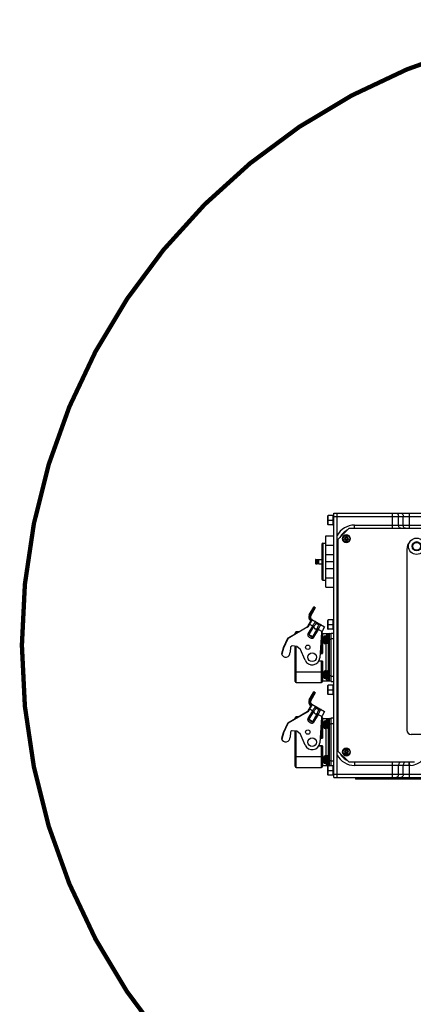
# Model space of a CAD drawing. Header units: millimetres. Extents: x 0 to 1189, y 0 to 841.
# Tile 25 of 88: x 468 to 540, y 100 to 281. Entities that reach past the tile are written whole.
import ezdxf

# ---------------------------------------------------------------- set-up
doc = ezdxf.new("R2010")
doc.units = ezdxf.units.MM
doc.header["$LTSCALE"] = 65.395
doc.layers.get('0').update_dxf_attribs({"linetype": 'CONTINUOUS'})
doc.layers.add('02___PRT_ALL_AXES', color=7, linetype='CONTINUOUS')
doc.layers.add('03___PRT_ALL_CURVES', color=7, linetype='CONTINUOUS')

msp = doc.modelspace()

# ---------------------------------------------------------------- linework, layer by layer
at = {"color": 7, "linetype": 'Continuous'}
for p, q in [((525.2223, 141.8533), (525.2223, 190.4533)), ((525.2223, 190.4533), (550.9302, 190.4533)), ((525.8223, 141.8533), (525.8223, 190.4533)), ((524.0623, 189.8783), (524.0623, 188.4283)), ((525.0545, 190.0033), (524.1873, 190.0033)), ((525.0545, 188.3033), (524.1873, 188.3033)), ((526.0223, 185.6533), (528.0223, 187.6533)), ((528.0223, 187.6533), (543.3039, 187.6533)), ((523.0223, 184.7533), (523.0223, 178.3533)), ((523.2223, 184.9533), (523.7223, 184.9533)), ((523.7223, 176.8533), (523.7223, 186.2533)), ((523.7223, 186.2533), (525.2223, 186.2533)), ((526.0223, 146.6533), (526.0223, 185.6533)), ((527.3491, 186.0533), (527.1759, 185.7533)), ((527.1759, 185.7533), (527.3491, 185.4533)), ((527.6955, 186.0533), (527.3491, 186.0533)), ((527.3491, 185.4533), (527.6955, 185.4533)), ((527.8687, 185.7533), (527.6955, 186.0533)), ((527.6955, 185.4533), (527.8687, 185.7533)), ((523.7223, 184.5533), (525.2223, 184.5533)), ((523.7223, 182.8533), (525.2223, 182.8533)), ((538.6223, 183.8118), (538.6223, 150.5533)), ((521.8223, 181.8533), (521.8223, 181.2533)), ((521.9223, 181.9533), (522.2223, 181.9533)), ((521.9223, 181.1533), (522.2223, 181.1533)), ((522.2223, 181.1533), (522.2223, 181.9533)), ((522.4223, 181.8533), (522.2223, 181.8533)), ((522.4223, 181.2533), (522.2223, 181.2533)), ((522.4223, 181.9533), (522.4223, 181.1533)), ((522.4223, 181.9533), (523.0223, 181.9533)), ((522.4223, 181.1533), (523.0223, 181.1533)), ((523.7223, 181.5533), (525.2223, 181.5533)), ((523.7223, 180.2533), (525.2223, 180.2533)), ((523.2223, 178.1533), (523.7223, 178.1533)), ((523.7223, 178.5533), (525.2223, 178.5533)), ((523.7223, 176.8533), (525.2223, 176.8533)), ((520.7137, 171.7524), (521.5337, 173.1727)), ((521.7935, 173.0227), (520.9735, 171.6024)), ((521.6157, 173.1947), (521.7716, 173.1047)), ((521.1265, 170.8675), (520.3833, 169.5802)), ((521.1565, 170.9194), (523.4948, 169.5694)), ((524.0623, 170.6783), (524.0623, 169.2283)), ((525.0545, 170.8033), (524.1873, 170.8033)), ((520.3101, 169.507), (516.7739, 167.4653)), ((518.1223, 168.2438), (518.1223, 168.4033)), ((518.7449, 168.6033), (518.3223, 168.6033)), ((522.9773, 168.4772), (522.6181, 163.845)), ((523.4948, 169.5694), (523.1083, 168.8999)), ((523.1223, 168.4033), (523.1223, 164.6933)), ((525.0545, 169.1033), (524.1873, 169.1033)), ((524.7223, 159.5033), (524.7223, 168.4033)), ((524.7223, 168.4033), (525.2223, 168.4033)), ((516.6926, 167.3766), (515.894, 165.664)), ((523.1223, 168.3033), (524.7223, 168.3033)), ((523.3003, 167.2733), (523.3616, 167.2733)), ((523.3616, 167.0333), (523.3003, 167.0333)), ((523.3575, 167.6333), (523.3673, 167.6675)), ((523.3575, 167.6333), (523.3616, 167.6333)), ((523.3575, 166.6733), (523.3673, 166.639)), ((523.3616, 166.6733), (523.3575, 166.6733)), ((523.6165, 167.8533), (523.8023, 167.8533)), ((523.8423, 167.8133), (523.8423, 166.4933)), ((524.0623, 167.8133), (523.8423, 167.8133)), ((524.0623, 167.1533), (523.8423, 167.1533)), ((524.0623, 167.0749), (523.8423, 167.0749)), ((524.0623, 166.4533), (524.0623, 167.8533)), ((524.2223, 167.8533), (524.0623, 167.8533)), ((524.2223, 159.8033), (524.2223, 168.1033)), ((515.8821, 165.6313), (515.6077, 164.6072)), ((515.894, 165.664), (515.8821, 165.6313)), ((517.2651, 165.8041), (517.1835, 164.8709)), ((517.3385, 165.9421), (517.4225, 166.0101)), ((518.481, 165.9417), (517.5727, 166.0532)), ((518.1223, 159.5033), (518.1223, 165.9857)), ((518.481, 165.9417), (519.0343, 165.5247)), ((519.9336, 163.4062), (519.0343, 165.5247)), ((523.6165, 166.4533), (523.8023, 166.4533)), ((524.0623, 166.4933), (523.8423, 166.4933)), ((524.2223, 166.4533), (524.0623, 166.4533)), ((523.0823, 163.2533), (522.4287, 163.2533)), ((522.6808, 164.6533), (523.0823, 164.6533)), ((523.1223, 163.2133), (523.1223, 159.5033)), ((523.3575, 161.2333), (523.3673, 161.2675)), ((523.3575, 161.2333), (523.3616, 161.2333)), ((523.6165, 161.4533), (523.8023, 161.4533)), ((523.8423, 161.4133), (523.8423, 160.0933)), ((524.0623, 161.4133), (523.8423, 161.4133)), ((524.0623, 160.0533), (524.0623, 161.4533)), ((524.2223, 161.4533), (524.0623, 161.4533)), ((518.3223, 159.3033), (522.9223, 159.3033)), ((523.1223, 159.6033), (524.7223, 159.6033)), ((523.3003, 160.8733), (523.3616, 160.8733)), ((523.3616, 160.6333), (523.3003, 160.6333)), ((523.3575, 160.2733), (523.3673, 160.239)), ((523.3616, 160.2733), (523.3575, 160.2733)), ((523.6165, 160.0533), (523.8023, 160.0533)), ((524.0623, 160.7533), (523.8423, 160.7533)), ((524.0623, 160.6749), (523.8423, 160.6749)), ((524.0623, 160.0933), (523.8423, 160.0933)), ((524.2223, 160.0533), (524.0623, 160.0533)), ((524.7223, 159.5033), (525.2223, 159.5033)), ((520.7137, 156.1524), (521.5337, 157.5727)), ((521.6157, 157.5947), (521.7716, 157.5047)), ((524.0623, 158.6783), (524.0623, 157.2283)), ((525.0545, 158.8033), (524.1873, 158.8033)), ((521.7935, 157.4227), (520.9735, 156.0024)), ((525.0545, 157.1033), (524.1873, 157.1033)), ((520.3101, 153.907), (516.7739, 151.8653)), ((521.1265, 155.2675), (520.3833, 153.9802)), ((521.1565, 155.3194), (523.4948, 153.9694)), ((523.4948, 153.9694), (523.1083, 153.2999)), ((518.1223, 152.6438), (518.1223, 152.8033)), ((518.7449, 153.0033), (518.3223, 153.0033)), ((522.9773, 152.8772), (522.6181, 148.245)), ((523.1223, 152.8033), (523.1223, 149.0933)), ((523.1223, 152.7033), (524.7223, 152.7033)), ((523.3575, 152.0333), (523.3673, 152.0675)), ((523.6165, 152.2533), (523.8023, 152.2533)), ((523.8423, 152.2133), (523.8423, 150.8933)), ((524.0623, 152.2133), (523.8423, 152.2133)), ((524.0623, 150.8533), (524.0623, 152.2533)), ((524.2223, 152.2533), (524.0623, 152.2533)), ((524.2223, 144.2033), (524.2223, 152.5033)), ((524.7223, 144.0033), (524.7223, 152.8033)), ((524.7223, 152.8033), (525.2223, 152.8033)), ((516.6926, 151.7766), (515.894, 150.064)), ((517.3385, 150.3421), (517.4225, 150.4101)), ((518.481, 150.3417), (517.5727, 150.4532)), ((518.1223, 143.9033), (518.1223, 150.3857)), ((518.481, 150.3417), (519.0343, 149.9247)), ((523.3003, 151.6733), (523.3616, 151.6733)), ((523.3616, 151.4333), (523.3003, 151.4333)), ((523.3575, 152.0333), (523.3616, 152.0333)), ((523.3575, 151.0733), (523.3673, 151.039)), ((523.3616, 151.0733), (523.3575, 151.0733)), ((523.6165, 150.8533), (523.8023, 150.8533)), ((524.0623, 151.5533), (523.8423, 151.5533)), ((524.0623, 151.4749), (523.8423, 151.4749)), ((524.0623, 150.8933), (523.8423, 150.8933)), ((524.2223, 150.8533), (524.0623, 150.8533)), ((515.8821, 150.0313), (515.6077, 149.0072)), ((515.894, 150.064), (515.8821, 150.0313)), ((517.2651, 150.2041), (517.1835, 149.2709)), ((519.9336, 147.8062), (519.0343, 149.9247)), ((522.6808, 149.0533), (523.0823, 149.0533)), ((562.1939, 149.7533), (539.4223, 149.7533)), ((523.0823, 147.6533), (522.4287, 147.6533)), ((523.1223, 147.6133), (523.1223, 143.9033)), ((528.0223, 144.6533), (526.0223, 146.6533)), ((527.3491, 146.8533), (527.1759, 146.5533)), ((527.6955, 146.8533), (527.3491, 146.8533)), ((527.8687, 146.5533), (527.6955, 146.8533)), ((523.3003, 145.2733), (523.3616, 145.2733)), ((523.3616, 145.0333), (523.3003, 145.0333)), ((523.3575, 145.6333), (523.3673, 145.6675)), ((523.3575, 145.6333), (523.3616, 145.6333)), ((523.6165, 145.8533), (523.8023, 145.8533)), ((523.8423, 145.8133), (523.8423, 144.4933)), ((524.0623, 145.8133), (523.8423, 145.8133)), ((524.0623, 145.1533), (523.8423, 145.1533)), ((524.0623, 145.0749), (523.8423, 145.0749)), ((524.0623, 144.4533), (524.0623, 145.8533)), ((524.2223, 145.8533), (524.0623, 145.8533)), ((527.1759, 146.5533), (527.3491, 146.2533)), ((527.3491, 146.2533), (527.6955, 146.2533)), ((527.6955, 146.2533), (527.8687, 146.5533)), ((518.3223, 143.7033), (522.9223, 143.7033)), ((525.0545, 144.0033), (523.1223, 144.0033)), ((523.3575, 144.6733), (523.3673, 144.639)), ((523.3616, 144.6733), (523.3575, 144.6733)), ((523.6165, 144.4533), (523.8023, 144.4533)), ((524.0623, 144.4933), (523.8423, 144.4933)), ((524.2223, 144.4533), (524.0623, 144.4533)), ((524.0623, 143.8783), (524.0623, 142.4283)), ((540.0223, 144.6533), (528.0223, 144.6533)), ((525.0545, 142.3033), (524.1873, 142.3033)), ((525.2223, 141.8533), (550.8881, 141.8533)), ((529.2223, 141.8533), (529.2223, 141.5533)), ((544.2223, 141.5533), (529.2223, 141.5533))]:
    msp.add_line(p, q, dxfattribs=at)
at = {"color": 9, "linetype": 'Continuous'}
for p, q in [((535.9595, 187.6533), (535.9595, 190.4533)), ((539.085, 187.6533), (539.085, 190.4533)), ((524.0623, 189.1533), (525.0623, 189.1533)), ((524.1873, 188.3033), (524.1873, 190.0033)), ((525.2223, 189.8533), (550.4433, 189.8533)), ((529.0223, 187.6533), (529.0223, 188.2533)), ((529.0223, 188.2533), (548.3266, 188.2533)), ((537.0909, 188.2533), (537.0909, 189.8533)), ((537.9536, 188.2533), (537.9536, 189.8533)), ((523.2223, 184.9533), (523.2223, 178.1533)), ((526.8223, 185.7533), (526.9223, 185.7533)), ((527.2223, 185.7533), (527.8223, 185.7533)), ((528.2223, 185.7533), (528.1223, 185.7533)), ((539.5723, 184.3533), (539.6973, 184.3533)), ((521.9223, 181.9533), (521.9223, 181.1533)), ((520.7787, 171.7449), (521.6157, 173.1947)), ((521.7716, 173.1047), (520.9346, 171.6549)), ((521.5022, 172.9982), (521.6581, 172.9082)), ((521.2085, 170.8894), (520.4353, 169.5502)), ((520.7694, 171.7283), (520.7787, 171.7449)), ((520.7964, 170.9757), (520.9026, 171.1594)), ((520.9026, 171.1594), (520.908, 171.144)), ((521.7712, 170.5646), (521.7744, 170.5481)), ((521.9369, 170.3846), (521.9328, 170.3892)), ((524.1873, 169.1033), (524.1873, 170.8033)), ((520.3401, 169.455), (516.8039, 167.4133)), ((518.3223, 168.3593), (518.3223, 168.6033)), ((520.3401, 169.455), (520.3101, 169.507)), ((520.4353, 169.5502), (520.3833, 169.5802)), ((521.2712, 169.6985), (520.4512, 168.2783)), ((521.4683, 169.5847), (520.6483, 168.1644)), ((521.4683, 169.5847), (520.6565, 170.0534)), ((521.363, 167.7518), (522.183, 169.1721)), ((521.5602, 167.638), (522.3802, 169.0582)), ((523.0174, 168.6904), (522.183, 169.1721)), ((522.622, 169.9822), (522.5873, 169.9906)), ((522.6475, 169.9765), (522.622, 169.9822)), ((522.8643, 169.9189), (522.8802, 169.9243)), ((524.0623, 169.9533), (525.0623, 169.9533)), ((516.747, 167.3513), (515.9484, 165.6387)), ((516.747, 167.3513), (516.6926, 167.3766)), ((516.8039, 167.4133), (516.7739, 167.4653)), ((520.4512, 168.2783), (521.5602, 167.638)), ((523.1223, 166.6033), (522.832, 166.6033)), ((522.9223, 167.7679), (522.9223, 164.6533)), ((523.1223, 166.7033), (523.3537, 166.7033)), ((523.3673, 167.6675), (523.3673, 166.639)), ((523.6165, 167.8533), (523.6165, 166.4533)), ((523.8023, 167.8533), (523.8023, 166.4533)), ((523.8229, 167.8451), (523.8232, 167.8503)), ((524.0545, 167.8753), (524.0424, 167.8695)), ((524.0574, 167.8767), (524.0545, 167.8753)), ((524.2223, 167.3033), (524.7223, 167.3033)), ((524.4223, 159.6033), (524.4223, 168.3033)), ((524.7223, 167.4033), (525.2223, 167.4033)), ((515.94, 165.6157), (515.6404, 164.4976)), ((515.94, 165.6157), (515.8821, 165.6313)), ((515.9484, 165.6387), (515.894, 165.664)), ((518.3223, 159.3033), (518.3223, 165.9612)), ((523.8223, 161.4479), (523.8223, 166.4586)), ((523.1223, 163.2133), (522.4099, 163.2133)), ((522.6839, 164.6933), (523.1223, 164.6933)), ((522.9223, 159.3033), (522.9223, 163.2533)), ((518.1223, 161.3033), (523.1223, 161.3033)), ((523.1223, 161.2033), (523.3537, 161.2033)), ((523.3673, 161.2675), (523.3673, 160.239)), ((523.6165, 161.4533), (523.6165, 160.0533)), ((523.8023, 161.4533), (523.8023, 160.0533)), ((524.0545, 160.0313), (524.0424, 160.0371)), ((524.0574, 160.0298), (524.0545, 160.0313)), ((524.2223, 160.6033), (524.7223, 160.6033)), ((524.7223, 160.5033), (525.2223, 160.5033)), ((520.7787, 156.1449), (521.6157, 157.5947)), ((521.7716, 157.5047), (520.9346, 156.0549)), ((524.0623, 157.9533), (525.0623, 157.9533)), ((524.1873, 157.1033), (524.1873, 158.8033)), ((520.7694, 156.1283), (520.7787, 156.1449)), ((521.5022, 157.3982), (521.6581, 157.3082)), ((520.3401, 153.855), (516.8039, 151.8133)), ((520.3401, 153.855), (520.3101, 153.907)), ((520.4353, 153.9502), (520.3833, 153.9802)), ((521.2085, 155.2894), (520.4353, 153.9502)), ((521.2712, 154.0985), (520.4512, 152.6783)), ((521.4683, 153.9847), (520.6483, 152.5644)), ((521.4683, 153.9847), (520.6565, 154.4534)), ((520.7964, 155.3757), (520.9026, 155.5594)), ((520.9026, 155.5594), (520.908, 155.544)), ((521.7712, 154.9646), (521.7744, 154.9481)), ((521.9369, 154.7846), (521.9328, 154.7892)), ((522.622, 154.3822), (522.5873, 154.3906)), ((522.6475, 154.3765), (522.622, 154.3822)), ((522.8643, 154.3189), (522.8802, 154.3243)), ((518.3223, 152.7593), (518.3223, 153.0033)), ((520.4512, 152.6783), (521.5602, 152.038)), ((521.363, 152.1518), (522.183, 153.5721)), ((521.5602, 152.038), (522.3802, 153.4582)), ((522.183, 153.5721), (523.0174, 153.0904)), ((522.9223, 152.1679), (522.9223, 149.0533)), ((523.3673, 152.0675), (523.3673, 151.039)), ((523.6165, 152.2533), (523.6165, 150.8533)), ((523.8023, 152.2533), (523.8023, 150.8533)), ((523.8229, 152.2451), (523.8232, 152.2503)), ((524.0545, 152.2753), (524.0424, 152.2695)), ((524.0574, 152.2767), (524.0545, 152.2753)), ((524.4223, 144.0033), (524.4223, 152.7033)), ((516.747, 151.7513), (515.9484, 150.0387)), ((516.747, 151.7513), (516.6926, 151.7766)), ((516.8039, 151.8133), (516.7739, 151.8653)), ((518.3223, 143.7033), (518.3223, 150.3612)), ((523.1223, 151.0033), (522.832, 151.0033)), ((523.1223, 151.1033), (523.3537, 151.1033)), ((523.8223, 145.8479), (523.8223, 150.8586)), ((524.2223, 151.7033), (524.7223, 151.7033)), ((524.7223, 151.8033), (525.2223, 151.8033)), ((515.94, 150.0157), (515.6404, 148.8976)), ((515.94, 150.0157), (515.8821, 150.0313)), ((515.9484, 150.0387), (515.894, 150.064)), ((522.6839, 149.0933), (523.1223, 149.0933)), ((523.1223, 147.6133), (522.4099, 147.6133)), ((522.9223, 143.7033), (522.9223, 147.6533)), ((518.1223, 145.7033), (523.1223, 145.7033)), ((523.1223, 145.6033), (523.3537, 145.6033)), ((523.3673, 145.6675), (523.3673, 144.639)), ((523.6165, 145.8533), (523.6165, 144.4533)), ((523.8023, 145.8533), (523.8023, 144.4533)), ((524.2223, 145.0033), (524.7223, 145.0033)), ((524.7223, 144.9033), (525.2223, 144.9033)), ((526.8223, 146.5533), (526.9223, 146.5533)), ((527.2223, 146.5533), (527.8223, 146.5533)), ((528.2223, 146.5533), (528.1223, 146.5533)), ((524.0545, 144.4313), (524.0424, 144.4371)), ((524.0574, 144.4298), (524.0545, 144.4313)), ((524.0623, 143.1533), (525.0623, 143.1533)), ((524.1873, 142.3033), (524.1873, 144.0033)), ((529.0223, 144.6533), (529.0223, 144.0533)), ((538.9846, 144.0533), (529.0223, 144.0533)), ((535.9595, 141.8533), (535.9595, 144.6533)), ((537.0909, 142.4533), (537.0909, 144.0533)), ((537.9536, 142.4533), (537.9536, 144.0533)), ((539.0746, 144.6537), (539.085, 144.0538)), ((539.085, 141.8533), (539.085, 144.0538)), ((525.2223, 142.4533), (550.4339, 142.4533)), ((529.6223, 141.8533), (529.6223, 141.5533))]:
    msp.add_line(p, q, dxfattribs=at)
at = {"color": 2, "linetype": 'Continuous', "const_width": 0.8}
msp.add_lwpolyline([(467.9223, 166.1533, 1), (697.1223, 166.1533, 1)], format="xyb", close=True, dxfattribs=at)
at = {"color": 7, "linetype": 'Continuous'}
for centre, radius in [((527.5223, 185.7533), 0.7), ((527.5223, 185.7533), 0.3), ((540.4223, 184.3533), 1.5), ((540.4223, 184.3533), 0.85), ((527.5223, 146.5533), 0.7), ((527.5223, 146.5533), 0.3)]:
    msp.add_circle(centre, radius, dxfattribs=at)
at = {"color": 9, "linetype": 'Continuous'}
for centre, radius in [((527.5223, 185.7533), 0.6), ((540.4223, 184.3533), 0.725), ((527.5223, 146.5533), 0.6)]:
    msp.add_circle(centre, radius, dxfattribs=at)
at = {"color": 7, "linetype": 'Continuous'}
for centre, radius, start, end in [((524.1873, 189.8783), 0.125, 90, 180), ((524.1873, 188.4283), 0.125, 180, 270), ((529.0223, 184.6533), 3, 115.572033, 154.428328), ((523.2223, 184.7533), 0.2, 90, 180), ((540.6223, 183.8118), 2, 136.473841, 180), ((521.9223, 181.8533), 0.1, 90, 180), ((521.9223, 181.2533), 0.1, 180, 270), ((523.2223, 178.3533), 0.2, 180, 270), ((521.5857, 173.1427), 0.06, 60, 150), ((521.7416, 173.0527), 0.06, 330, 60), ((521.4065, 171.3524), 0.8, 150, 239.999703), ((521.4065, 171.3524), 0.5, 149.996524, 240), ((521.1785, 170.8375), 0.06, 60, 150), ((521.5712, 170.2182), 0.4, 25.308368, 60.000607), ((522.5882, 170.6991), 0.725, 205.307869, 274.692131), ((524.1873, 170.6783), 0.125, 90, 180), ((518.3223, 168.4033), 0.2, 90, 180), ((520.2101, 169.6802), 0.2, 300, 330), ((522.6802, 169.5779), 0.4, 59.999219, 94.691489), ((523.9743, 168.3999), 1, 150, 175.566023), ((522.9223, 168.4033), 0.2, 0, 69.254987), ((524.1873, 169.2283), 0.125, 180, 270), ((516.8739, 167.2921), 0.2, 120, 155), ((525.0923, 167.1533), 1.796, 164.49864, 176.168911), ((525.0923, 167.1533), 1.796, 183.831089, 195.50136), ((525.0923, 167.1533), 1.7348, 176.033601, 183.966399), ((523.6165, 167.5933), 0.26, 90, 163.39846), ((523.6165, 166.7133), 0.26, 196.60154, 270), ((523.8023, 167.8133), 0.04, 0, 90), ((524.4223, 168.1033), 0.2, 90, 180), ((516.3886, 164.781), 0.8, 192.549244, 6.453216), ((516.0753, 165.5795), 0.2, 155, 165), ((517.4644, 165.7867), 0.2, 129, 175), ((517.5484, 165.8547), 0.2, 83, 129), ((523.8023, 166.4933), 0.04, 270, 360), ((521.2223, 163.9533), 1.4, 203, 355.566023), ((523.0823, 164.6933), 0.04, 270, 360), ((523.0823, 163.2133), 0.04, 0, 90), ((525.0923, 160.7533), 1.796, 164.49864, 176.168911), ((523.6165, 161.1933), 0.26, 90, 163.39846), ((523.8023, 161.4133), 0.04, 0, 90), ((518.3223, 159.5033), 0.2, 180, 270), ((522.9223, 159.5033), 0.2, 270, 360), ((525.0923, 160.7533), 1.796, 183.831089, 195.50136), ((525.0923, 160.7533), 1.7348, 176.033601, 183.966399), ((523.6165, 160.3133), 0.26, 196.60154, 270), ((523.8023, 160.0933), 0.04, 270, 360), ((524.4223, 159.8033), 0.2, 180, 270), ((521.5857, 157.5427), 0.06, 60, 150), ((521.7416, 157.4527), 0.06, 330, 60), ((524.1873, 158.6783), 0.125, 90, 180), ((521.4065, 155.7524), 0.8, 150, 239.999703), ((521.4065, 155.7524), 0.5, 149.996524, 240), ((524.1873, 157.2283), 0.125, 180, 270), ((520.2101, 154.0802), 0.2, 300, 330), ((521.1785, 155.2375), 0.06, 60, 150), ((521.5712, 154.6182), 0.4, 25.308368, 60.000607), ((522.5882, 155.0991), 0.725, 205.307869, 274.692131), ((522.6802, 153.9779), 0.4, 59.999219, 94.691489), ((518.3223, 152.8033), 0.2, 90, 180), ((523.9743, 152.7999), 1, 150, 175.566023), ((522.9223, 152.8033), 0.2, 0, 69.254987), ((523.6165, 151.9933), 0.26, 90, 163.39846), ((523.8023, 152.2133), 0.04, 0, 90), ((524.4223, 152.5033), 0.2, 90, 180), ((516.8739, 151.6921), 0.2, 120, 155), ((517.4644, 150.1867), 0.2, 129, 175), ((517.5484, 150.2547), 0.2, 83, 129), ((525.0923, 151.5533), 1.796, 164.49864, 176.168911), ((525.0923, 151.5533), 1.796, 183.831089, 195.50136), ((525.0923, 151.5533), 1.7348, 176.033601, 183.966399), ((523.6165, 151.1133), 0.26, 196.60154, 270), ((523.8023, 150.8933), 0.04, 270, 360), ((539.4223, 150.5533), 0.8, 180, 270), ((516.3886, 149.181), 0.8, 192.549244, 6.453216), ((516.0753, 149.9795), 0.2, 155, 165), ((523.0823, 149.0933), 0.04, 270, 360), ((521.2223, 148.3533), 1.4, 203, 355.566023), ((523.0823, 147.6133), 0.04, 0, 90), ((525.0923, 145.1533), 1.796, 164.49864, 176.168911), ((525.0923, 145.1533), 1.796, 183.831089, 195.50136), ((525.0923, 145.1533), 1.7348, 176.033601, 183.966399), ((523.6165, 145.5933), 0.26, 90, 163.39846), ((523.8023, 145.8133), 0.04, 0, 90), ((529.0223, 147.6533), 3, 205.572033, 244.428328), ((518.3223, 143.9033), 0.2, 180, 270), ((522.9223, 143.9033), 0.2, 270, 360), ((523.6165, 144.7133), 0.26, 196.60154, 270), ((523.8023, 144.4933), 0.04, 270, 360), ((524.1873, 143.8783), 0.125, 90, 180), ((524.4223, 144.2033), 0.2, 180, 270), ((524.1873, 142.4283), 0.125, 180, 270)]:
    msp.add_arc(centre, radius, start, end, dxfattribs=at)
at = {"color": 9, "linetype": 'Continuous'}
for centre, radius, start, end in [((529.0223, 184.6533), 3.6, 90, 152.73637), ((520.2101, 169.6802), 0.26, 300, 330), ((516.8739, 167.2921), 0.14, 120, 155), ((516.0753, 165.5795), 0.14, 155, 165), ((520.2101, 154.0802), 0.26, 300, 330), ((516.8739, 151.6921), 0.14, 120, 155), ((516.0753, 149.9795), 0.14, 155, 165), ((539.0223, 147.6533), 3.6, 270.998616, 360), ((529.0223, 147.6533), 3.6, 207.263624, 270)]:
    msp.add_arc(centre, radius, start, end, dxfattribs=at)
for points, start_tangent, end_tangent in [([(536.6666, 190.4533), (536.829, 190.4076), (536.9666, 190.2775), (537.0586, 190.0829), (537.0909, 189.8533)], (1, 0), (0, -1)), ([(537.5294, 190.4533), (537.6917, 190.4076), (537.8294, 190.2775), (537.9214, 190.0829), (537.9536, 189.8533)], (1, 0), (0, -1)), ([(537.5152, 187.6533), (537.3528, 187.6989), (537.2152, 187.829), (537.1232, 188.0237), (537.0909, 188.2533)], (-1, 0), (0, 1)), ([(538.3779, 187.6533), (538.2156, 187.6989), (538.0779, 187.829), (537.9859, 188.0237), (537.9536, 188.2533)], (-1, 0), (0, 1)), ([(526.0223, 184.6518), (525.9304, 184.6533), (525.8223, 184.6518)], (-0.99873301, 0.05032264), (-0.99999231, -0.00392119)), ([(521.4373, 173.0057), (521.4617, 173.0128), (521.4814, 173.0079), (521.5022, 172.9982)], (0.5, 0.8660254), (0.8660254, -0.5)), ([(521.6971, 172.8557), (521.6911, 172.8804), (521.677, 172.895), (521.6581, 172.9082)], (0.5, 0.8660254), (-0.8660254, 0.5)), ([(520.7964, 170.9757), (520.7271, 171.1139), (520.6873, 171.2676), (520.6816, 171.4301), (520.7123, 171.5927), (520.7694, 171.7283)], (-0.53926284, 0.84213751), (0.47739313, 0.87868982)), ([(520.7137, 171.7524), (520.751, 171.7569), (520.7787, 171.7449)], (0.5, 0.8660254), (0.8660254, -0.5)), ([(520.733, 170.9209), (520.7496, 170.9443), (520.7716, 170.9609), (520.7964, 170.9757)], (-0.5392139, 0.84216885), (0.88679503, 0.46216293)), ([(520.9992, 170.7489), (520.9563, 170.7827), (520.9095, 170.8254), (520.8656, 170.8735), (520.8277, 170.9243), (520.7964, 170.9757)], (-0.79806495, 0.60257144), (-0.47987954, 0.87733439)), ([(520.9346, 171.6549), (520.8828, 171.5348), (520.8604, 171.4059), (520.8679, 171.2782), (520.9026, 171.1594)], (-0.49988772, -0.86609022), (0.38431408, -0.92320241)), ([(520.945, 171.1602), (520.923, 171.1642), (520.9026, 171.1596)], (-0.38425706, 0.92322615), (-0.95744521, -0.28861508)), ([(520.908, 171.144), (520.9431, 171.0673), (520.9927, 170.9954), (521.044, 170.9418), (521.0892, 170.9048)], (0.33992391, -0.94045294), (0.79776516, -0.60296828)), ([(520.9735, 171.6024), (520.9588, 171.6369), (520.9346, 171.6549)], (0.5, 0.8660254), (-0.86602541, 0.49999999)), ([(521.0065, 170.6596), (520.9898, 170.6762), (520.9824, 170.6998), (520.9857, 170.7258), (520.9992, 170.7489)], (-0.86607415, 0.49991555), (0.66333261, 0.74832469)), ([(521.0365, 170.7116), (520.9992, 170.7489)], (0.49959064, 0.86626162), (-0.79836108, 0.60217903)), ([(521.1565, 170.9194), (521.134, 170.9256), (521.11, 170.9204), (521.0892, 170.9048)], (-0.86590336, 0.50021132), (-0.66331965, -0.74833618)), ([(521.0892, 170.9048), (521.1187, 170.8802), (521.1165, 170.8774)], (0.798367, -0.60217118), (-0.70468689, -0.70951842)), ([(521.7744, 170.5481), (521.7691, 170.4881), (521.7355, 170.3979), (521.6748, 170.282), (521.5897, 170.1453), (521.4831, 169.9926), (521.3599, 169.8301)], (0.20168462, -0.97945052), (-0.61721084, -0.7867978)), ([(521.9365, 170.3814), (521.9547, 170.2944), (521.9357, 170.1869), (521.88, 170.0651), (521.7899, 169.9343), (521.6687, 169.7989), (521.5221, 169.6635)], (0.4380099, -0.89897015), (-0.7600669, -0.64984483)), ([(521.9365, 170.3814), (521.8949, 170.4477), (521.8401, 170.5041), (521.7744, 170.5481)], (-0.43824847, 0.89885387), (-0.88400722, 0.46747325)), ([(521.975, 170.3441), (521.9505, 170.3699), (521.9369, 170.3846)], (-0.69453079, 0.71946299), (-0.6755886, 0.73727881)), ([(522.5873, 169.9906), (522.5371, 170.0038), (522.4721, 170.0237), (522.3933, 170.0528), (522.3022, 170.0946), (522.208, 170.1489), (522.1257, 170.2073), (522.0611, 170.2611), (522.0115, 170.3074), (521.975, 170.3441)], (-0.97033015, 0.24178377), (-0.69453079, 0.71946299)), ([(521.3599, 169.8301), (521.3135, 169.7663), (521.2712, 169.6985)], (-0.61732164, -0.78671087), (-0.50030765, -0.86584771)), ([(521.522, 169.6634), (521.4732, 169.7174), (521.4184, 169.7737), (521.3599, 169.8301)], (-0.65501627, 0.75561478), (-0.73077388, 0.68261961)), ([(521.5221, 169.6636), (521.4939, 169.6254), (521.4683, 169.5847)], (-0.62521442, -0.78045303), (-0.50002553, -0.86601066)), ([(521.5221, 169.6636), (521.5331, 169.5423), (521.5573, 169.4365), (521.5935, 169.3479), (521.6402, 169.2779), (521.6948, 169.2257), (521.7572, 169.1894), (521.8295, 169.1678), (521.9136, 169.162), (522.0089, 169.1748), (522.1131, 169.2067), (522.2244, 169.2581)], (0.03180068, -0.99949423), (0.88153441, 0.47211977)), ([(522.183, 169.1721), (522.2055, 169.2145), (522.2244, 169.2581)], (0.49997453, 0.86604011), (0.3633151, 0.93166632)), ([(522.2243, 169.2579), (522.2954, 169.2426), (522.3716, 169.2234), (522.4498, 169.2009)], (0.98189751, -0.18941297), (0.95655468, -0.291553)), ([(522.2244, 169.2581), (522.2684, 169.4527), (522.325, 169.6254), (522.3932, 169.7688), (522.4709, 169.8779), (522.5545, 169.9481), (522.6388, 169.9758)], (0.18274075, 0.98316114), (0.99752999, 0.07024187)), ([(522.3802, 169.0582), (522.4177, 169.1288), (522.4498, 169.2009)], (0.4996924, 0.86620292), (0.37266253, 0.92796694)), ([(522.4498, 169.2009), (522.5289, 169.3888), (522.6079, 169.5574), (522.6837, 169.6995), (522.7537, 169.81), (522.815, 169.8843), (522.8643, 169.9189)], (0.37277347, 0.92792238), (0.9490648, 0.31508095)), ([(522.6389, 169.9759), (522.7171, 169.973), (522.7933, 169.9538), (522.8643, 169.9189)], (0.99755413, 0.06989825), (0.84683138, -0.53186146)), ([(520.4512, 168.2783), (520.419, 168.2004), (520.4074, 168.1095), (520.4208, 168.01), (520.4605, 167.9082), (520.5255, 167.8088), (520.6142, 167.7148), (520.7268, 167.6268), (520.8577, 167.5512), (520.9911, 167.4973), (521.117, 167.4675), (521.2354, 167.461), (521.3432, 167.4775), (521.4359, 167.5157), (521.5088, 167.5712), (521.5602, 167.638)], (-0.50074914, -0.86559246), (0.4992441, 0.86646138)), ([(520.6483, 168.1644), (520.6415, 168.1409), (520.6459, 168.1104), (520.6642, 168.0736), (520.6978, 168.0317), (520.7476, 167.9853), (520.8139, 167.9347), (520.8975, 167.8799), (520.9917, 167.8255), (521.0815, 167.7802), (521.1586, 167.748), (521.2235, 167.7282), (521.2765, 167.7201), (521.3174, 167.7227), (521.346, 167.7341), (521.363, 167.7518)], (-0.50036157, -0.86581655), (0.49963434, 0.86623641)), ([(523.8232, 167.8503), (523.8356, 167.924), (523.8753, 168.0206), (523.9399, 168.1087), (524.0281, 168.1852), (524.1388, 168.2463), (524.2708, 168.2877), (524.4223, 168.3033)], (0.07077227, 0.9974925), (1, 0.0000738)), ([(524.0424, 167.8695), (523.9459, 167.837), (523.841, 167.8236)], (-0.90784448, -0.41930705), (-0.99946513, -0.03270262)), ([(524.2223, 168.1033), (524.2027, 168.0167), (524.1459, 167.9387), (524.0574, 167.8767)], (0, -1), (-0.89127835, -0.45345661)), ([(524.4224, 159.6033), (524.2708, 159.6188), (524.1388, 159.6602), (524.0281, 159.7214), (523.9398, 159.7979), (523.8752, 159.886), (523.8356, 159.9826), (523.8232, 160.0562)], (-1, -0.00000037), (-0.070781, 0.99749188)), ([(524.0424, 160.0371), (523.9459, 160.0696), (523.841, 160.083)], (-0.90784473, 0.4193065), (-0.99946531, 0.0326971)), ([(524.2223, 159.8033), (524.2027, 159.8898), (524.1459, 159.9678), (524.0574, 160.0298)], (0, 1), (-0.89127895, 0.45345544)), ([(520.7964, 155.3757), (520.7271, 155.5139), (520.6873, 155.6676), (520.6816, 155.8301), (520.7123, 155.9927), (520.7694, 156.1283)], (-0.53926284, 0.84213751), (0.47739313, 0.87868982)), ([(520.7137, 156.1524), (520.751, 156.1569), (520.7787, 156.1449)], (0.5, 0.8660254), (0.8660254, -0.5)), ([(520.9346, 156.0549), (520.8828, 155.9348), (520.8604, 155.8059), (520.8679, 155.6782), (520.9026, 155.5594)], (-0.49988772, -0.86609022), (0.38431408, -0.92320241)), ([(520.9735, 156.0024), (520.9588, 156.0369), (520.9346, 156.0549)], (0.5, 0.8660254), (-0.86602541, 0.49999999)), ([(521.4373, 157.4057), (521.4617, 157.4128), (521.4814, 157.4079), (521.5022, 157.3982)], (0.5, 0.8660254), (0.8660254, -0.5)), ([(521.6971, 157.2557), (521.6911, 157.2804), (521.677, 157.295), (521.6581, 157.3082)], (0.5, 0.8660254), (-0.8660254, 0.5)), ([(520.733, 155.3209), (520.7496, 155.3443), (520.7716, 155.3609), (520.7964, 155.3757)], (-0.5392139, 0.84216885), (0.88679503, 0.46216293)), ([(520.9992, 155.1489), (520.9563, 155.1827), (520.9095, 155.2254), (520.8656, 155.2735), (520.8277, 155.3243), (520.7964, 155.3757)], (-0.79806495, 0.60257144), (-0.47987954, 0.87733439)), ([(520.945, 155.5602), (520.923, 155.5642), (520.9026, 155.5596)], (-0.38425706, 0.92322615), (-0.95744521, -0.28861508)), ([(520.908, 155.544), (520.9431, 155.4673), (520.9927, 155.3954), (521.044, 155.3418), (521.0892, 155.3048)], (0.33992391, -0.94045294), (0.79776516, -0.60296828)), ([(521.0065, 155.0596), (520.9898, 155.0762), (520.9824, 155.0998), (520.9857, 155.1258), (520.9992, 155.1489)], (-0.86607415, 0.49991555), (0.66333261, 0.74832469)), ([(521.0365, 155.1116), (520.9992, 155.1489)], (0.49959064, 0.86626162), (-0.79836108, 0.60217903)), ([(521.1565, 155.3194), (521.134, 155.3256), (521.11, 155.3204), (521.0892, 155.3048)], (-0.86590336, 0.50021132), (-0.66331965, -0.74833618)), ([(521.0892, 155.3048), (521.1187, 155.2802), (521.1165, 155.2774)], (0.798367, -0.60217118), (-0.70468689, -0.70951842)), ([(521.3599, 154.2301), (521.3135, 154.1663), (521.2712, 154.0985)], (-0.61732164, -0.78671087), (-0.50030765, -0.86584771)), ([(521.7744, 154.9481), (521.7691, 154.8881), (521.7355, 154.7979), (521.6748, 154.682), (521.5897, 154.5453), (521.4831, 154.3926), (521.3599, 154.2301)], (0.20168462, -0.97945052), (-0.61721084, -0.7867978)), ([(521.522, 154.0634), (521.4732, 154.1174), (521.4184, 154.1737), (521.3599, 154.2301)], (-0.65501627, 0.75561478), (-0.73077388, 0.68261961)), ([(521.5221, 154.0636), (521.4939, 154.0254), (521.4683, 153.9847)], (-0.62521442, -0.78045303), (-0.50002553, -0.86601066)), ([(521.9365, 154.7814), (521.9547, 154.6944), (521.9357, 154.5869), (521.88, 154.4651), (521.7899, 154.3343), (521.6687, 154.1989), (521.5221, 154.0635)], (0.4380099, -0.89897015), (-0.7600669, -0.64984483)), ([(521.5221, 154.0636), (521.5331, 153.9423), (521.5573, 153.8365), (521.5935, 153.7479), (521.6402, 153.6779), (521.6948, 153.6257), (521.7572, 153.5894), (521.8295, 153.5678), (521.9136, 153.562), (522.0089, 153.5748), (522.1131, 153.6067), (522.2244, 153.6581)], (0.03180068, -0.99949423), (0.88153441, 0.47211977)), ([(521.9365, 154.7814), (521.8949, 154.8477), (521.8401, 154.9041), (521.7744, 154.9481)], (-0.43824847, 0.89885387), (-0.88400722, 0.46747325)), ([(521.975, 154.7441), (521.9505, 154.7699), (521.9369, 154.7846)], (-0.69453079, 0.71946299), (-0.6755886, 0.73727881)), ([(522.5873, 154.3906), (522.5371, 154.4038), (522.4721, 154.4237), (522.3933, 154.4528), (522.3022, 154.4946), (522.208, 154.5489), (522.1257, 154.6073), (522.0611, 154.6611), (522.0115, 154.7074), (521.975, 154.7441)], (-0.97033015, 0.24178377), (-0.69453079, 0.71946299)), ([(522.2244, 153.6581), (522.2684, 153.8527), (522.325, 154.0254), (522.3932, 154.1688), (522.4709, 154.2779), (522.5545, 154.3481), (522.6388, 154.3758)], (0.18274075, 0.98316114), (0.99752999, 0.07024187)), ([(522.4498, 153.6009), (522.5289, 153.7888), (522.6079, 153.9574), (522.6837, 154.0995), (522.7537, 154.21), (522.815, 154.2843), (522.8643, 154.3189)], (0.37277347, 0.92792238), (0.9490648, 0.31508095)), ([(522.6389, 154.3759), (522.7171, 154.373), (522.7933, 154.3538), (522.8643, 154.3189)], (0.99755413, 0.06989825), (0.84683138, -0.53186146)), ([(520.4512, 152.6783), (520.419, 152.6004), (520.4074, 152.5095), (520.4208, 152.41), (520.4605, 152.3082), (520.5255, 152.2088), (520.6142, 152.1148), (520.7268, 152.0268), (520.8577, 151.9512), (520.9911, 151.8973), (521.117, 151.8675), (521.2354, 151.861), (521.3432, 151.8775), (521.4359, 151.9157), (521.5088, 151.9712), (521.5602, 152.038)], (-0.50074914, -0.86559246), (0.4992441, 0.86646138)), ([(520.6483, 152.5644), (520.6415, 152.5409), (520.6459, 152.5104), (520.6642, 152.4736), (520.6978, 152.4317), (520.7476, 152.3853), (520.8139, 152.3347), (520.8975, 152.2799), (520.9917, 152.2255), (521.0815, 152.1802), (521.1586, 152.148), (521.2235, 152.1282), (521.2765, 152.1201), (521.3174, 152.1227), (521.346, 152.1341), (521.363, 152.1518)], (-0.50036157, -0.86581655), (0.49963434, 0.86623641)), ([(522.183, 153.5721), (522.2055, 153.6145), (522.2244, 153.6581)], (0.49997453, 0.86604011), (0.3633151, 0.93166632)), ([(522.2243, 153.6579), (522.2954, 153.6426), (522.3716, 153.6234), (522.4498, 153.6009)], (0.98189751, -0.18941297), (0.95655468, -0.291553)), ([(522.3802, 153.4582), (522.4177, 153.5288), (522.4498, 153.6009)], (0.4996924, 0.86620292), (0.37266253, 0.92796694)), ([(523.8232, 152.2503), (523.8356, 152.324), (523.8753, 152.4206), (523.9399, 152.5087), (524.0281, 152.5852), (524.1388, 152.6463), (524.2708, 152.6877), (524.4223, 152.7033)], (0.07077227, 0.9974925), (1, 0.0000738)), ([(524.0424, 152.2695), (523.9459, 152.237), (523.841, 152.2236)], (-0.90784448, -0.41930705), (-0.99946513, -0.03270262)), ([(524.2223, 152.5033), (524.2027, 152.4167), (524.1459, 152.3387), (524.0574, 152.2767)], (0, -1), (-0.89127835, -0.45345661)), ([(526.0223, 147.6546), (525.9304, 147.6533), (525.8223, 147.6547)], (-0.99882834, -0.04839357), (-0.9999929, 0.00376829)), ([(524.4224, 144.0033), (524.2708, 144.0188), (524.1388, 144.0602), (524.0281, 144.1214), (523.9398, 144.1979), (523.8752, 144.286), (523.8356, 144.3826), (523.8232, 144.4562)], (-1, -0.00000037), (-0.070781, 0.99749188)), ([(524.0424, 144.4371), (523.9459, 144.4696), (523.841, 144.483)], (-0.90784473, 0.4193065), (-0.99946531, 0.0326971)), ([(524.2223, 144.2033), (524.2027, 144.2898), (524.1459, 144.3678), (524.0574, 144.4298)], (0, 1), (-0.89127895, 0.45345544)), ([(537.5152, 144.6533), (537.3528, 144.6076), (537.2152, 144.4775), (537.1232, 144.2829), (537.0909, 144.0533)], (-1, 0), (0, -1)), ([(538.3779, 144.6533), (538.2156, 144.6076), (538.0779, 144.4775), (537.9859, 144.2829), (537.9536, 144.0533)], (-1, 0), (0, -1)), ([(538.9847, 144.6102), (538.9957, 144.4775), (538.9875, 144.2829), (538.9846, 144.0533)], (-0.10959104, -0.99397676), (-0.00000055, -1)), ([(539.085, 144.0538), (538.9846, 144.0533)], (-0.99994068, -0.01089162), (-1, 0.00000091)), ([(539.0223, 144.6533), (538.9847, 144.6102)], (-1, 0), (-0.10959104, -0.99397676)), ([(537.0909, 142.4533), (537.0586, 142.2237), (536.9666, 142.029), (536.829, 141.8989), (536.6666, 141.8533)], (0, -1), (-1, 0)), ([(537.9536, 142.4533), (537.9214, 142.2237), (537.8294, 142.029), (537.6917, 141.8989), (537.5294, 141.8533)], (0, -1), (-1, -0.00000001))]:
    msp.add_spline(points, degree=3, dxfattribs=dict(at, start_tangent=start_tangent, end_tangent=end_tangent))
at = {"layer": '02___PRT_ALL_AXES', "color": 7, "linetype": 'Continuous'}
for p, q in [((525.0673, 190.0533), (525.0545, 190.0033)), ((525.0673, 188.2533), (525.0673, 190.0533)), ((525.2223, 190.0133), (525.0673, 190.0533)), ((525.0673, 188.2533), (525.0545, 188.3033)), ((525.2223, 188.2932), (525.0673, 188.2533)), ((525.0673, 170.8533), (525.0545, 170.8033)), ((525.0673, 169.0533), (525.0673, 170.8533)), ((525.2223, 170.8133), (525.0673, 170.8533)), ((525.0673, 169.0533), (525.0545, 169.1033)), ((525.2223, 169.0932), (525.0673, 169.0533)), ((525.0673, 158.8533), (525.0545, 158.8033)), ((525.0673, 157.0533), (525.0673, 158.8533)), ((525.2223, 158.8133), (525.0673, 158.8533)), ((525.0673, 157.0533), (525.0545, 157.1033)), ((525.2223, 157.0932), (525.0673, 157.0533)), ((525.0673, 144.0533), (525.0545, 144.0033)), ((525.0673, 142.2533), (525.0673, 144.0533)), ((525.2223, 144.0133), (525.0673, 144.0533)), ((525.0673, 142.2533), (525.0545, 142.3033)), ((525.2223, 142.2932), (525.0673, 142.2533))]:
    msp.add_line(p, q, dxfattribs=at)
for centre, radius in [((520.4366, 165.7925), 0.4), ((521.2223, 163.9533), 0.8), ((520.4366, 150.1925), 0.4), ((521.2223, 148.3533), 0.8)]:
    msp.add_circle(centre, radius, dxfattribs=at)
for centre, start, end in [((527.5223, 185.7533), 0, 180), ((527.5223, 185.7533), 182.543693, 269.906013), ((527.5223, 185.7533), 270, 357.500715), ((527.5223, 146.5533), 90.104152, 180), ((527.5223, 146.5533), 0, 89.906013), ((527.5223, 146.5533), 182.543693, 357.500715)]:
    msp.add_arc(centre, 0.7, start, end, dxfattribs=at)
at = {"layer": '03___PRT_ALL_CURVES', "color": 4, "linetype": 'Continuous'}
msp.add_line((544.2223, 141.5533), (529.2223, 141.5533), dxfattribs=at)

doc.saveas('drawing.dxf')
